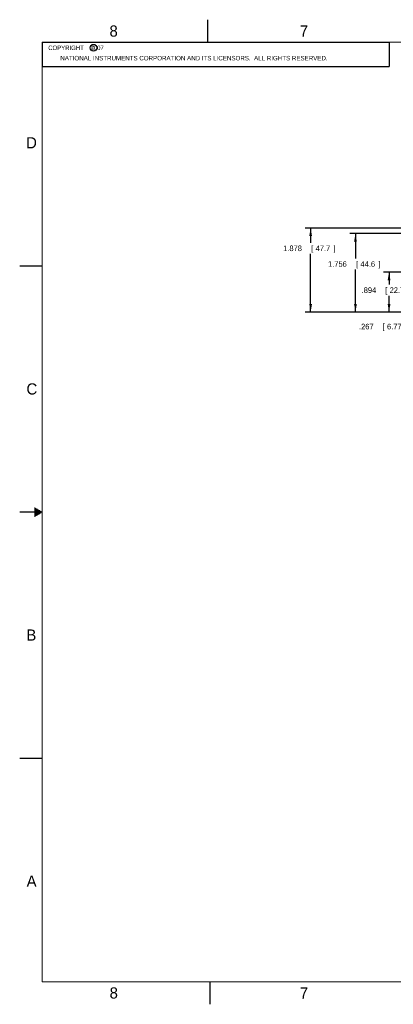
# Model space of a CAD drawing. Header units: inches. Extents: x 0 to 34, y 0 to 22.
# Tile 1 of 105: x 0 to 8.3, y 0 to 22. Entities that reach past the tile are written whole.
import ezdxf

# ---------------------------------------------------------------- set-up
doc = ezdxf.new("R2010")
doc.units = ezdxf.units.IN
doc.header["$LTSCALE"] = 1.87
doc.header["$MEASUREMENT"] = 0
doc.layers.get('0').update_dxf_attribs({"linetype": 'CONTINUOUS'})
doc.layers.add('DIMENSIONS', color=7, linetype='CONTINUOUS')
doc.styles.get("Standard").update_dxf_attribs({"font": 'txt', "width": 0.8})
doc.dimstyles.new('DIMSTYLE_1', dxfattribs={"dimtxt": 0.125, "dimasz": 0.18, "dimexe": 0.18, "dimexo": 0.0625, "dimgap": 0.09, "dimtad": 0, "dimtih": 1, "dimtoh": 1, "dimdec": 3, "dimzin": 4, "dimdsep": 46, "dimtxsty": 'STANDARD', "dimblk": '_FILLED', "dimblk1": '_FILLED', "dimblk2": '_FILLED', "dimcen": 0.09, "dimadec": 0, "dimazin": 0, "dimtp": 0.01, "dimtm": 0.01, "dimtfac": 1, "dimtdec": 3, "dimtofl": 0, "dimtmove": 0, "dimatfit": 3, "dimldrblk": '_FILLED', "dimfxl": 1, "dimtolj": 1, "dimtzin": 4, "dimarcsym": 0})

# ---------------------------------------------------------------- blocks, each defined once
blk = doc.blocks.new('_FILLED')
at = {"color": 0, "linetype": 'BYBLOCK'}
blk.add_solid([(0, 0), (-1, 0.17), (-1, -0.17)], dxfattribs=at)
blk = doc.blocks.new('*D16')
at = {"layer": 'DIMENSIONS', "color": 2, "linetype": 'CONTINUOUS'}
for p, q in [((8.998, 15.732), (8.998, 16.092)), ((9.975, 15.732), (8.873, 15.732)), ((9.793, 15.466), (8.873, 15.466)), ((8.998, 15.466), (8.998, 15.144)), ((8.998, 15.144), (8.765, 15.144))]:
    blk.add_line(p, q, dxfattribs=at)
at = {"layer": 'DIMENSIONS', "color": 2, "linetype": 'CONTINUOUS', "xscale": 0.18, "yscale": 0.18, "zscale": 0.18}
for p, rotation in [((8.998, 15.732), 270), ((8.998, 15.466), 90)]:
    blk.add_blockref('_FILLED', p, dxfattribs=dict(at, rotation=rotation))
at = {"layer": 'DIMENSIONS', "color": 2, "linetype": 'CONTINUOUS', "width": 0.8}
for s, p in [('.267', (7.578, 15.081)), ('[', (8.103, 15.081)), ('6.77', (8.203, 15.081)), (']', (8.603, 15.081))]:
    blk.add_text(s, height=0.125, dxfattribs=at).set_placement(p)
blk = doc.blocks.new('*D17')
at = {"layer": 'DIMENSIONS', "color": 2, "linetype": 'CONTINUOUS'}
for p, q in [((9.995, 17.222), (7.373, 17.222)), ((7.498, 17.222), (7.498, 16.667)), ((7.498, 15.466), (7.498, 16.417)), ((9.793, 15.466), (7.373, 15.466))]:
    blk.add_line(p, q, dxfattribs=at)
at = {"layer": 'DIMENSIONS', "color": 2, "linetype": 'CONTINUOUS', "xscale": 0.18, "yscale": 0.18, "zscale": 0.18}
for p, rotation in [((7.498, 17.222), 90), ((7.498, 15.466), 270)]:
    blk.add_blockref('_FILLED', p, dxfattribs=dict(at, rotation=rotation))
at = {"layer": 'DIMENSIONS', "color": 2, "linetype": 'CONTINUOUS', "width": 0.8}
for s, p in [('1.756', (6.886, 16.479)), ('[', (7.511, 16.479)), ('44.6', (7.611, 16.479)), (']', (8.011, 16.479))]:
    blk.add_text(s, height=0.125, dxfattribs=at).set_placement(p)
blk = doc.blocks.new('*D19')
at = {"layer": 'DIMENSIONS', "color": 2, "linetype": 'CONTINUOUS'}
for p, q in [((10.872, 16.36), (8.123, 16.36)), ((8.248, 16.36), (8.248, 16.081)), ((8.248, 15.466), (8.248, 15.831)), ((9.793, 15.466), (8.123, 15.466))]:
    blk.add_line(p, q, dxfattribs=at)
at = {"layer": 'DIMENSIONS', "color": 2, "linetype": 'CONTINUOUS', "xscale": 0.18, "yscale": 0.18, "zscale": 0.18}
for p, rotation in [((8.248, 16.36), 90), ((8.248, 15.466), 270)]:
    blk.add_blockref('_FILLED', p, dxfattribs=dict(at, rotation=rotation))
at = {"layer": 'DIMENSIONS', "color": 2, "linetype": 'CONTINUOUS', "width": 0.8}
for s, p in [('.894', (7.636, 15.894)), ('[', (8.161, 15.894)), ('22.71', (8.261, 15.894)), (']', (8.761, 15.894))]:
    blk.add_text(s, height=0.125, dxfattribs=at).set_placement(p)
blk = doc.blocks.new('*D21')
at = {"layer": 'DIMENSIONS', "color": 2, "linetype": 'CONTINUOUS'}
for p, q in [((10.872, 17.344), (6.372, 17.344)), ((6.497, 17.344), (6.497, 17.016)), ((6.497, 15.466), (6.497, 16.766)), ((9.793, 15.466), (6.372, 15.466))]:
    blk.add_line(p, q, dxfattribs=at)
at = {"layer": 'DIMENSIONS', "color": 2, "linetype": 'CONTINUOUS', "xscale": 0.18, "yscale": 0.18, "zscale": 0.18}
for p, rotation in [((6.497, 17.344), 90), ((6.497, 15.466), 270)]:
    blk.add_blockref('_FILLED', p, dxfattribs=dict(at, rotation=rotation))
at = {"layer": 'DIMENSIONS', "color": 2, "linetype": 'CONTINUOUS', "width": 0.8}
for s, p in [('1.878', (5.884, 16.829)), ('[', (6.509, 16.829)), ('47.7', (6.609, 16.829)), (']', (7.009, 16.829))]:
    blk.add_text(s, height=0.125, dxfattribs=at).set_placement(p)

msp = doc.modelspace()

# ---------------------------------------------------------------- linework, layer by layer
at = {"color": 2, "linetype": 'CONTINUOUS'}
for p, q in [((4.2, 21.5), (4.2, 22)), ((0.5, 21.5), (8.25, 21.5)), ((0.5, 21.5), (0.5, 20.9531)), ((8.25, 21.5), (8.25, 20.9531)), ((0.5, 20.9531), (8.25, 20.9531)), ((0, 16.5), (0.5, 16.5)), ((0.5, 11), (0, 11)), ((0.3303, 11.09), (0.3441, 11.09)), ((0.3303, 11.08), (0.3614, 11.08)), ((0.3303, 11.07), (0.3788, 11.07)), ((0.3303, 11.06), (0.3961, 11.06)), ((0.3303, 11.05), (0.4134, 11.05)), ((0.3303, 11.04), (0.4307, 11.04)), ((0.3303, 11.03), (0.448, 11.03)), ((0.3303, 11.02), (0.4654, 11.02)), ((0.3303, 11.01), (0.4827, 11.01)), ((0.3303, 10.99), (0.4827, 10.99)), ((0.3303, 10.98), (0.4654, 10.98)), ((0.3303, 10.97), (0.448, 10.97)), ((0.3303, 10.96), (0.4307, 10.96)), ((0.3303, 10.95), (0.4134, 10.95)), ((0.3303, 10.94), (0.3961, 10.94)), ((0.3303, 10.93), (0.3788, 10.93)), ((0.3303, 10.92), (0.3614, 10.92)), ((0.3303, 10.91), (0.3441, 10.91)), ((0, 5.5), (0.5, 5.5)), ((4.25, 0), (4.25, 0.5))]:
    msp.add_line(p, q, dxfattribs=at)
at = {"color": 7, "linetype": 'CONTINUOUS', "const_width": 0.02}
for points in [[(0.5, 21.5), (0.5, 0.5)], [(33.5, 21.5), (0.5, 21.5)], [(0.5, 0.5), (33.5, 0.5)]]:
    msp.add_lwpolyline(points, dxfattribs=at)
at = {"color": 2, "linetype": 'CONTINUOUS'}
msp.add_circle((1.6484, 21.3727), 0.0754, dxfattribs=at)

# ---------------------------------------------------------------- texts
for s, height, p in [('8', 0.25, (2.0046, 21.6213)), ('7', 0.25, (6.2556, 21.6243)), ('c', 0.1, (1.599, 21.3388)), ('NATIONAL INSTRUMENTS CORPORATION AND ITS LICENSORS.  ALL RIGHTS RESERVED.', 0.1, (0.9071, 21.0911)), ('D', 0.25, (0.1424, 19.125)), ('C', 0.25, (0.1508, 13.6246)), ('B', 0.25, (0.1484, 8.1257)), ('A', 0.25, (0.1541, 2.6261)), ('8', 0.25, (2.0074, 0.1291)), ('7', 0.25, (6.2553, 0.1287))]:
    msp.add_text(s, height=height, dxfattribs=at).set_placement(p)
at = {"color": 2, "linetype": 'CONTINUOUS', "insert": (0.5625, 21.4219), "char_height": 0.1, "width": 1.52, "attachment_point": 1}
msp.add_mtext('  COPYRIGHT    2007', dxfattribs=at)

# ---------------------------------------------------------------- dimensions: what is measured, and where the dimension line sits
at = {"layer": 'DIMENSIONS', "color": 2, "linetype": 'CONTINUOUS'}
for base, p2, picture, middle in [((6.4966, 17.3437), (10.8716, 17.3437), '*D21', (6.4966, 16.8914)), ((7.4984, 17.2216), (9.9949, 17.2216), '*D17', (7.4984, 16.5419)), ((8.2484, 16.3597), (10.8716, 16.3597), '*D19', (8.2484, 15.9562)), ((8.9984, 15.7324), (9.9755, 15.7324), '*D16', (8.1401, 15.1437))]:
    dim = msp.add_linear_dim(base=base, p1=(9.7934, 15.4658), p2=p2, angle=90, dimstyle='DIMSTYLE_1', dxfattribs=at)
    dim.commit()
    dim.dimension.update_dxf_attribs({"geometry": picture, "text_midpoint": middle, "dimtype": 160})

doc.saveas('drawing.dxf')
